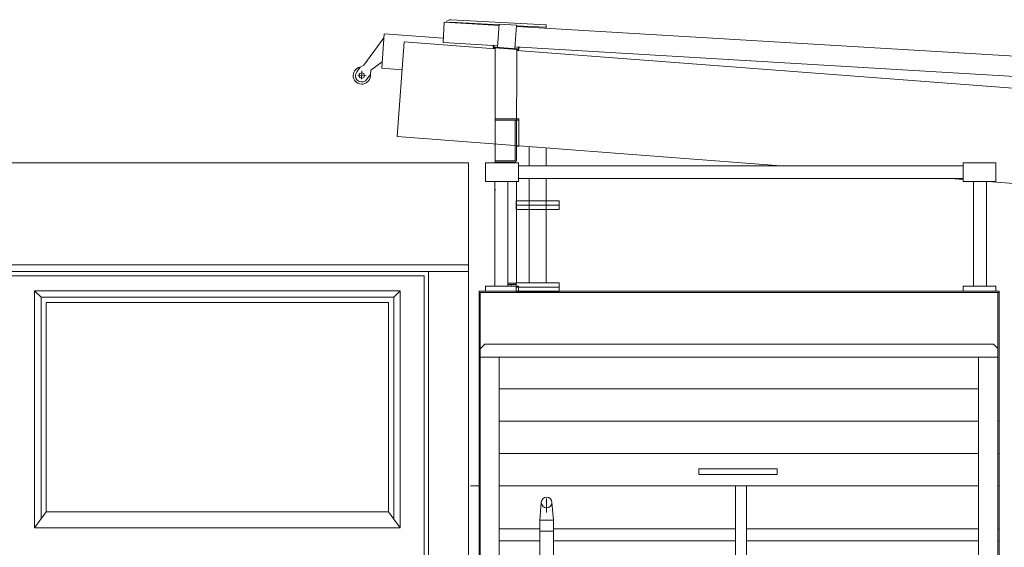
# Model space of a CAD drawing. Header units: metres. Extents: x -167 to 338, y -186 to 508.
# Tile 243 of 256: x 237.87 to 240.15, y -175.96 to -174.74. Entities that reach past the tile are written whole.
import ezdxf

# ---------------------------------------------------------------- set-up
doc = ezdxf.new("R2010")
doc.units = ezdxf.units.M
doc.header["$MEASUREMENT"] = 0

msp = doc.modelspace()

# ---------------------------------------------------------------- linework, layer by layer
at = {"color": 7, "linetype": 'Continuous', "lineweight": 13}
for p, q in [((238.8549, -174.7458), (238.8521, -174.7927)), ((238.8549, -174.7458), (238.982, -174.7534)), ((238.9821, -174.7517), (238.87, -174.7458)), ((239.0913, -174.7514), (238.8703, -174.7398)), ((238.9782, -174.8037), (238.9823, -174.7498)), ((239.0221, -174.7528), (238.9823, -174.7498)), ((238.7158, -174.7726), (238.7102, -174.8523)), ((238.8527, -174.7822), (238.7158, -174.7726)), ((239.018, -174.8068), (239.0221, -174.7528)), ((239.0219, -174.7557), (242.5205, -174.9634)), ((239.0913, -174.7574), (239.022, -174.7537)), ((239.0913, -174.7514), (239.0913, -174.7599)), ((238.7151, -174.782), (238.6691, -174.8452)), ((238.7458, -175.0104), (238.7624, -174.7913)), ((238.7624, -174.7913), (238.9731, -174.8074)), ((238.8521, -174.7927), (238.9684, -174.7996)), ((238.9682, -174.803), (238.9685, -174.799)), ((238.9705, -174.7992), (238.9685, -174.799)), ((238.9702, -174.8031), (238.9705, -174.7992)), ((238.9704, -174.7997), (238.9785, -174.8002)), ((238.972, -174.8053), (239.0238, -174.8092)), ((238.9731, -174.8034), (238.9726, -175.0277)), ((238.9731, -174.8034), (239.0229, -174.8071)), ((239.0183, -174.8025), (242.5178, -175.0103)), ((239.0229, -174.8071), (239.0224, -175.0314)), ((239.0229, -174.8112), (242.6679, -175.0884)), ((239.0259, -174.8074), (239.0262, -174.8034)), ((239.0262, -174.8034), (239.0282, -174.8035)), ((239.0279, -174.8075), (239.0282, -174.8035)), ((238.7112, -174.8376), (238.6851, -174.8568)), ((238.6599, -174.8496), (238.6522, -174.8602)), ((238.6691, -174.8452), (238.6599, -174.8496)), ((238.6644, -174.8584), (238.6637, -174.8778)), ((238.6838, -174.8667), (238.6851, -174.8568)), ((238.7575, -174.8556), (238.7102, -174.8523)), ((238.6552, -174.8688), (238.6741, -174.8695)), ((238.6838, -174.8667), (238.6728, -174.8814)), ((238.9726, -175.0665), (238.9726, -174.9696)), ((238.9726, -174.9696), (239.0275, -174.9696)), ((238.9726, -174.9726), (239.0275, -174.9726)), ((239.0195, -175.0635), (239.0195, -174.9726)), ((239.0225, -175.0635), (239.0225, -174.9726)), ((239.0275, -174.9696), (239.0275, -175.0325)), ((239.6344, -175.078), (238.7458, -175.0104)), ((239.0225, -175.0325), (239.0275, -175.0325)), ((239.0513, -175.078), (239.0513, -175.0336)), ((239.0913, -175.0367), (239.0913, -175.078)), ((238.9726, -175.0665), (239.0165, -175.0665)), ((238.9726, -175.0695), (238.9726, -175.0665)), ((238.9726, -175.0695), (239.0195, -175.0695)), ((238.9726, -175.0714), (238.9726, -175.0695)), ((239.002, -175.0695), (239.0165, -175.0695)), ((239.0195, -175.0714), (239.0195, -175.0695)), ((238.9109, -175.071), (237.6497, -175.071)), ((238.9109, -176.9584), (238.9109, -175.071)), ((239.0267, -175.078), (239.2053, -175.078)), ((239.2053, -175.078), (240.0562, -175.078)), ((238.9723, -175.1145), (238.9723, -175.3571)), ((239.0022, -175.1145), (239.0022, -175.3571)), ((239.0225, -175.35), (239.0225, -175.1145)), ((239.0267, -175.1079), (239.2053, -175.1079)), ((239.0513, -175.349), (239.0513, -175.1079)), ((239.0913, -175.1079), (239.0913, -175.349)), ((239.2053, -175.1079), (240.0562, -175.1079)), ((240.0562, -175.1101), (240.0276, -175.1079)), ((240.0807, -175.1145), (240.0807, -175.3571)), ((240.1106, -175.1145), (240.1106, -175.3571)), ((240.2042, -175.1213), (240.1144, -175.1145)), ((238.9726, -175.1324), (238.9726, -175.1354)), ((239.0214, -175.1693), (239.0214, -175.1592)), ((239.0225, -175.1592), (239.1212, -175.1592)), ((239.0913, -175.1592), (239.0513, -175.1592)), ((239.1212, -175.1693), (239.1212, -175.1592)), ((239.0214, -175.1693), (239.0214, -175.1793)), ((239.0225, -175.1693), (239.1212, -175.1693)), ((239.0225, -175.1793), (239.1212, -175.1793)), ((239.1212, -175.1693), (239.1212, -175.1793)), ((238.9109, -175.3077), (237.8015, -175.3077)), ((238.9109, -175.3227), (237.8015, -175.3227)), ((238.8081, -175.3327), (237.8514, -175.3327)), ((238.8081, -176.9584), (238.8081, -175.3327)), ((238.8181, -176.9584), (238.8181, -175.3223)), ((238.8181, -176.9584), (238.8181, -175.3223)), ((239.002, -175.353), (239.0195, -175.353)), ((239.0022, -175.35), (239.0225, -175.35)), ((239.01, -175.3571), (239.01, -175.353)), ((239.0195, -175.353), (239.0195, -175.35)), ((239.0214, -175.3591), (239.0214, -175.35)), ((239.0214, -175.3591), (239.0214, -175.3691)), ((239.0214, -175.3591), (239.1212, -175.3591)), ((239.0225, -175.349), (239.1212, -175.349)), ((239.0913, -175.349), (239.0513, -175.349)), ((239.1212, -175.3591), (239.1212, -175.349)), ((239.1212, -175.3591), (239.1212, -175.3691)), ((237.9213, -175.3826), (237.9063, -175.3676)), ((237.9063, -175.9169), (237.9063, -175.3676)), ((238.7532, -175.3676), (237.9063, -175.3676)), ((237.9213, -175.8963), (237.9213, -175.3826)), ((238.7382, -175.3826), (237.9213, -175.3826)), ((238.7382, -175.3826), (238.7532, -175.3676)), ((238.7382, -175.8963), (238.7382, -175.3826)), ((238.7532, -175.9169), (238.7532, -175.3676)), ((238.9359, -175.3686), (238.9359, -176.7897)), ((240.1398, -175.3686), (238.9359, -175.3686)), ((238.9379, -175.3716), (238.9379, -176.7897)), ((240.1398, -175.3716), (238.9379, -175.3716)), ((238.9379, -175.5014), (238.9379, -175.3716)), ((238.9389, -175.3716), (240.1388, -175.3716)), ((239.0214, -175.3691), (239.1212, -175.3691)), ((240.1368, -175.5214), (240.1368, -175.3716)), ((240.1398, -175.3686), (240.1398, -176.8027)), ((238.7262, -175.3946), (237.9333, -175.3946)), ((237.9333, -175.8799), (237.9333, -175.3946)), ((238.7262, -175.8799), (238.7262, -175.3946)), ((238.9379, -175.5024), (238.9489, -175.4915)), ((238.9489, -175.4915), (240.1268, -175.4915)), ((240.1268, -175.4915), (240.1368, -175.5014)), ((238.9379, -175.5214), (240.1343, -175.5214)), ((238.9818, -175.5948), (240.0913, -175.5948)), ((238.9818, -175.6697), (240.0913, -175.6697)), ((240.1363, -175.6697), (240.1388, -175.6697)), ((238.9818, -175.7446), (240.0913, -175.7446)), ((240.1363, -175.7446), (240.1388, -175.7446)), ((238.9159, -175.8195), (238.9369, -175.8195)), ((238.9818, -175.8195), (240.0913, -175.8195)), ((239.5296, -175.8195), (239.5296, -176.7517)), ((239.5546, -175.8195), (239.5546, -176.7517)), ((240.1363, -175.8195), (240.1388, -175.8195)), ((239.0796, -175.858), (239.076, -175.8993)), ((239.092, -175.8489), (239.092, -175.8808)), ((239.092, -175.8558), (239.092, -175.8808)), ((239.1043, -175.8577), (239.1079, -175.8993)), ((237.9063, -175.9169), (237.9333, -175.8799)), ((238.7262, -175.8799), (237.9333, -175.8799)), ((238.7532, -175.9169), (238.7262, -175.8799)), ((239.092, -175.8993), (239.076, -175.8993)), ((239.076, -175.988), (239.076, -175.8993)), ((239.092, -175.8993), (239.1079, -175.8993)), ((239.1079, -175.988), (239.1079, -175.8993)), ((238.7532, -175.9169), (237.9063, -175.9169)), ((239.076, -175.9189), (238.9818, -175.9189)), ((239.092, -175.9243), (239.076, -175.9243)), ((239.092, -175.9243), (239.1079, -175.9243)), ((239.5296, -175.9189), (239.1079, -175.9189)), ((240.0913, -175.9189), (239.5546, -175.9189)), ((240.1388, -175.9189), (240.1363, -175.9189)), ((239.076, -175.9468), (238.9818, -175.9468)), ((239.5296, -175.9468), (239.1079, -175.9468)), ((240.0913, -175.9468), (239.5546, -175.9468)), ((240.1388, -175.9468), (240.1363, -175.9468))]:
    msp.add_line(p, q, dxfattribs=at)
for points in [[(238.9505, -175.0714), (239.0267, -175.0714), (239.0267, -175.1145), (238.9505, -175.1145)], [(240.1324, -175.0714), (240.0562, -175.0714), (240.0562, -175.1145), (240.1324, -175.1145)], [(239.4442, -175.7802), (239.6259, -175.7802), (239.6259, -175.7932), (239.4442, -175.7932)]]:
    msp.add_lwpolyline(points, close=True, dxfattribs=at)
for points in [[(238.9505, -175.3686), (238.9505, -175.3571), (239.0267, -175.3571), (239.0267, -175.3686)], [(240.1324, -175.3686), (240.1324, -175.3571), (240.0562, -175.3571), (240.0562, -175.3686)], [(238.9818, -176.7517), (238.9818, -175.5214), (238.9379, -175.5214)], [(240.1368, -176.8027), (240.1368, -175.5214), (240.0918, -175.5214), (240.0918, -176.8027)]]:
    msp.add_lwpolyline(points, dxfattribs=at)
for centre, radius in [((238.664, -174.8691), 0.00622), ((239.092, -175.8579), 0.0123)]:
    msp.add_circle(centre, radius, dxfattribs=at)
for centre, radius, start, end in [((238.8697, -174.7518), 0.012, 87, 151.6958), ((238.8697, -174.7518), 0.00599, 87, 119.2204), ((238.9721, -174.8033), 0.00399, 175.65, 265.65), ((238.9721, -174.8033), 0.002, 175.65, 265.65), ((239.0239, -174.8072), 0.00399, 265.65, 355.65), ((239.0239, -174.8072), 0.002, 265.65, 355.65), ((238.664, -174.8691), 0.02, 101.6785, 6.8801), ((238.6643, -174.8691), 0.015, 143.9473, 304.5918), ((239.0165, -175.0635), 0.003, 270, 0), ((239.0165, -175.0635), 0.00599, 270, 0)]:
    msp.add_arc(centre, radius, start, end, dxfattribs=at)

doc.saveas('drawing.dxf')
